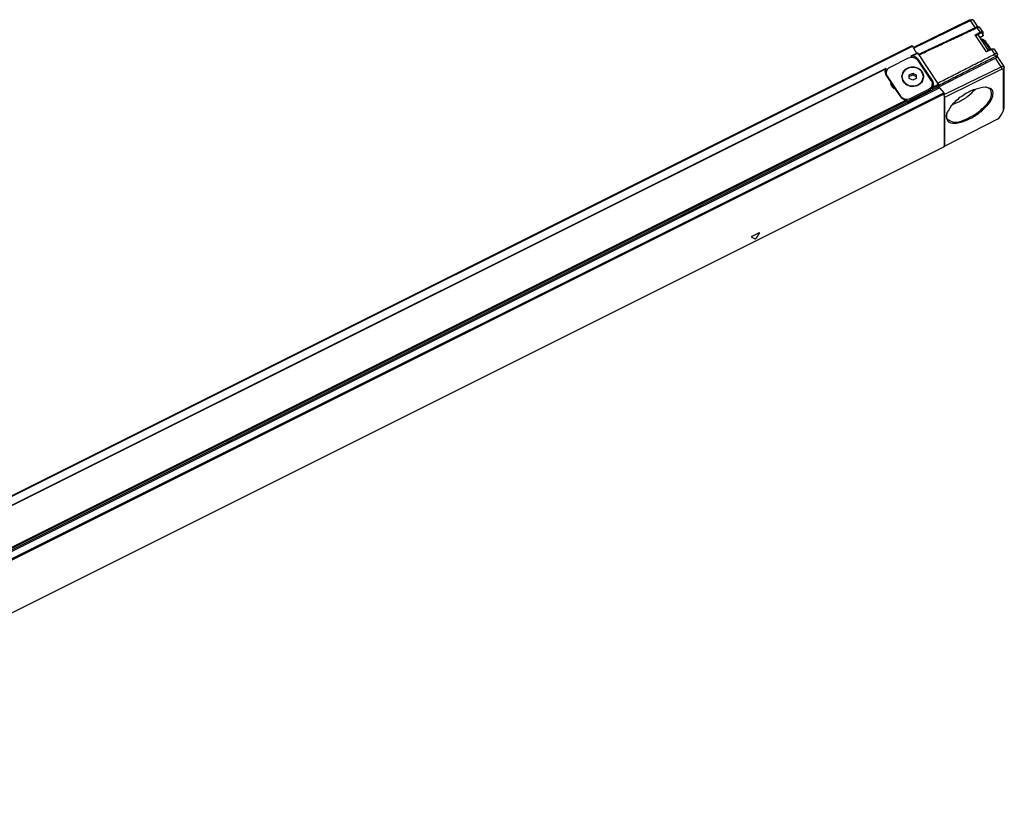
# Model space of a CAD drawing. Header units: millimetres. Extents: x -500 to 692, y -226 to 328.
# Tile 21 of 22: x 417 to 692, y -213 to 4. Entities that reach past the tile are written whole.
import ezdxf

# ---------------------------------------------------------------- set-up
doc = ezdxf.new("R2010")
doc.units = ezdxf.units.MM

# ---------------------------------------------------------------- blocks, each defined once
blk = doc.blocks.new('REGLA_S-320-T__12', base_point=(286.61, -219.94))
at = {"color": 7, "linetype": 'Continuous'}
for p, q in [((666.45, -3.55), (682.14, 4.13)), ((666.55, -3.75), (682.4, 4.01)), ((682.44, 4.21), (683, 4.16)), ((683.21, 4.06), (684.49, 2.15)), ((685.94, 0.72), (685.08, 2)), ((686, -0.17), (686, 0.51)), ((687.51, -4.4), (684.65, -0.11)), ((685.46, -1.2), (685.48, -1.18)), ((685.93, -0.32), (685.89, -0.35)), ((685.99, -0.24), (685.93, -0.32)), ((686, -0.17), (685.99, -0.22)), ((685.99, -0.24), (685.99, -0.22)), ((687.32, -2.83), (686.86, -2.23)), ((303.26, -184.47), (666.12, -3.04)), ((665.89, -5.9), (667.62, -5.04)), ((666.24, -3.17), (667.33, -5.19)), ((668.06, -5.64), (667.71, -5.12)), ((688.23, -4.05), (687.24, -4.53)), ((689.99, -5.36), (689.14, -4.08)), ((665.05, -6.6), (659.85, -9.2)), ((665.85, -5.95), (665.85, -6.38)), ((667.62, -6.72), (671.87, -13.09)), ((671.53, -12.86), (667.78, -7.23)), ((673.62, -14.62), (689.44, -6.55)), ((691.86, -8.92), (690.01, -6.14)), ((658.78, -9.46), (313.59, -182.05)), ((658.8, -9.47), (658.8, -9.97)), ((659.14, -9.8), (658.8, -9.97)), ((658.85, -11.2), (658.85, -10.7)), ((665.28, -11.23), (666.28, -10.73)), ((666.28, -10.73), (666.28, -11.23)), ((666.28, -10.73), (667.28, -11.23)), ((675.11, -16.77), (691.05, -8.96)), ((675.26, -17.44), (691.29, -9.59)), ((691.71, -20.61), (691.71, -9.63)), ((691.9, -20.02), (691.9, -9.04)), ((660.25, -13.33), (658.79, -11.13)), ((659.12, -11.56), (662.87, -17.19)), ((660.25, -13.93), (660.25, -13.33)), ((661.19, -15.16), (660.25, -13.75)), ((663.28, -11.83), (663.28, -11.73)), ((665.28, -11.73), (665.28, -11.23)), ((665.28, -11.73), (666.28, -11.23)), ((665.28, -12.23), (665.28, -11.73)), ((666.28, -12.73), (665.28, -12.23)), ((666.28, -11.23), (667.28, -11.73)), ((667.28, -12.23), (666.28, -12.73)), ((667.28, -11.23), (667.28, -11.73)), ((667.28, -11.73), (667.28, -12.23)), ((669.28, -11.83), (669.28, -11.73)), ((671.79, -13.58), (671.87, -13.69)), ((671.8, -14.22), (671.8, -13.72)), ((673.51, -13.82), (673.31, -13.52)), ((663.04, -17.51), (661.57, -15.31)), ((664.8, -18.97), (671.85, -15.45)), ((665.6, -17.82), (670.8, -15.22)), ((670.8, -15.72), (665.6, -18.32)), ((671.85, -14.95), (671.85, -15.45)), ((673.61, -14.07), (673.61, -14.58)), ((673.74, -14.87), (674.98, -16.27)), ((664.8, -18.47), (664.8, -18.97)), ((675.11, -17.07), (675.11, -16.57)), ((675.11, -17.07), (675.26, -17.44)), ((675.11, -17.07), (675.11, -31.12)), ((675.26, -31.19), (675.26, -17.44)), ((691.58, -21.39), (691.75, -20.85)), ((690.03, -23.66), (675.26, -31.19)), ((675.1, -31.4), (312.24, -212.83)), ((675.1, -31.4), (675.11, -31.37)), ((675.11, -31.37), (675.11, -31.12)), ((675.11, -31.12), (675.26, -31.19))]:
    blk.add_line(p, q, dxfattribs=at)
at = {"color": 3, "linetype": 'Continuous'}
for p, q in [((682.14, 4.13), (682.4, 4.01)), ((683.75, 1.98), (682.4, 4.01)), ((683.74, 0), (685.12, 0.67)), ((684.26, 1.97), (684, 2.09)), ((684.26, 1.97), (685.12, 0.67)), ((684.35, 0), (685.22, 0.42)), ((685.9, -0.32), (685.9, 0.36)), ((686.94, -4.8), (683.74, 0)), ((685.9, -0.32), (685.89, -0.35)), ((303.38, -184.61), (666.24, -3.17)), ((666.21, -5.87), (667.71, -5.12)), ((688.32, -4.13), (686.94, -4.8)), ((688.32, -4.13), (689.19, -5.42)), ((689.19, -5.42), (689.43, -6.05)), ((690.03, -5.48), (689.85, -6.08)), ((665.85, -6.28), (665.59, -6.41)), ((667.62, -7.02), (667.62, -6.72)), ((673.31, -13.52), (668.06, -5.64)), ((691.05, -8.96), (689.44, -6.55)), ((658.65, -9.65), (313.91, -182.02)), ((659.4, -9.51), (658.8, -9.81)), ((691.29, -9.59), (691.05, -8.96)), ((691.9, -9.04), (691.71, -9.63)), ((659.12, -11.64), (659.12, -11.56)), ((671.87, -13.69), (671.87, -13.09)), ((310.88, -196.3), (673.74, -14.87)), ((312.11, -197.7), (674.98, -16.27)), ((670.8, -15.72), (670.8, -15.22)), ((671.85, -14.95), (673.61, -14.07)), ((673.61, -14.58), (671.85, -15.45)), ((672.01, -14.57), (673.51, -13.82)), ((312.25, -198), (675.11, -16.57)), ((664.8, -18.47), (319.55, -191.1)), ((664.8, -18.97), (319.55, -191.6)), ((664.45, -18.35), (319.71, -190.72)), ((662.87, -17.26), (662.87, -17.19)), ((665.6, -18.32), (665.6, -17.82)), ((691.71, -20.61), (691.9, -20.02)), ((675.11, -31.37), (312.25, -212.8)), ((622.1, -57.14), (621.17, -56.68)), ((621.36, -56.4), (623.21, -55.47)), ((623.39, -55.57), (622.47, -56.95))]:
    blk.add_line(p, q, dxfattribs=at)
for centre, radius, start, end in [((685.83, 0.52), 0.171, 294.5505, 358.0694), ((685.82, -0.16), 0.179, 295.3253, 341.5907)]:
    blk.add_arc(centre, radius, start, end, dxfattribs=at)
at = {"color": 7, "linetype": 'Continuous'}
for centre, radius, start, end in [((685.63, 0.52), 0.374, 359.4182, 33.1118), ((689.81, -5.48), 0.217, 358.6644, 32.3618), ((690.15, -7.89), 1.52, 101.4107, 118.0439), ((660.05, -10.27), 1.53, 156.1869, 179.8763), ((660.08, -10.26), 1.56, 180.3465, 214.0378), ((660.09, -10.88), 1.57, 144.8168, 168.5936), ((658.79, -9.47), 0.0148, 1.1693, 117.8171), ((660.42, -10.69), 1.56, 180.3465, 214.0378), ((691.68, -9.03), 0.218, 358.7465, 32.4529), ((660.42, -11.19), 1.56, 180.3465, 181.7519), ((661.72, -13.67), 1.51, 166.8611, 179.9787), ((665.6, -11.72), 2.42, 180.3465, 214.0378), ((665.63, -11.72), 2.35, 180.3465, 214.0378), ((665.63, -11.82), 2.35, 180.3465, 214.0378), ((670.24, -13.73), 1.56, 0.3465, 34.0378), ((670.57, -13.97), 1.56, 0.3465, 34.0378), ((670.57, -14.57), 1.56, 11.3589, 34.0378), ((661.72, -14.27), 1.51, 166.8611, 168.5248), ((670.61, -13.95), 1.53, 336.1869, 359.8763), ((689.56, -22.73), 1.04, 296.3986, 318.8201)]:
    blk.add_arc(centre, radius, start, end, dxfattribs=at)
for points, knots in [([(682.14, 4.13), (682.19, 4.16), (682.29, 4.2), (682.39, 4.21), (682.44, 4.21)], [0, 0, 0, 0, 0.1734228, 0.3115723, 0.3115723, 0.3115723, 0.3115723]), ([(683, 4.16), (682.9, 4.16), (682.69, 4.15), (682.5, 4.06), (682.4, 4.01)], [0, 0, 0, 0, 0.2762991, 0.6231446, 0.6231446, 0.6231446, 0.6231446]), ([(683.21, 4.06), (683.19, 4.09), (683.13, 4.15), (683.04, 4.16), (683, 4.16)], [0, 0, 0, 0, 0.1118065, 0.2479815, 0.2479815, 0.2479815, 0.2479815]), ([(667.94, -5.46), (669.26, -4.84), (671.92, -3.59), (675.93, -1.71), (679.95, 0.19), (682.65, 1.46), (684, 2.09)], [0, 0, 0, 0, 4.400304, 8.800608, 13.27895, 17.754203, 17.754203, 17.754203, 17.754203]), ([(668.06, -5.64), (669.41, -5.01), (672.11, -3.74), (676.15, -1.84), (680.21, 0.06), (682.91, 1.33), (684.26, 1.97)], [0, 0, 0, 0, 4.470425, 8.94085, 13.419706, 17.898561, 17.898561, 17.898561, 17.898561]), ([(683.74, 0), (683.79, 0), (683.9, 0.01), (684.07, 0), (684.22, 0), (684.31, 0), (684.35, 0)], [0, 0, 0, 0, 0.1746461, 0.3309299, 0.494303, 0.6167821, 0.6167821, 0.6167821, 0.6167821]), ([(684.3, 2.16), (684.27, 2.16), (684.21, 2.16), (684.13, 2.14), (684.06, 2.12), (684.02, 2.1), (684, 2.09)], [0, 0, 0, 0, 0.0837508, 0.1832558, 0.2443204, 0.3081079, 0.3081079, 0.3081079, 0.3081079]), ([(684.86, 2.11), (684.8, 2.11), (684.68, 2.11), (684.52, 2.07), (684.37, 2.02), (684.3, 1.99), (684.26, 1.97)], [0, 0, 0, 0, 0.1671784, 0.3736029, 0.4963544, 0.6245465, 0.6245465, 0.6245465, 0.6245465]), ([(684.3, 2.16), (684.35, 2.16), (684.44, 2.15), (684.58, 2.14), (684.72, 2.13), (684.81, 2.12), (684.86, 2.11)], [0, 0, 0, 0, 0.140664, 0.2804012, 0.420599, 0.5607957, 0.5607957, 0.5607957, 0.5607957]), ([(684.35, 0), (684.42, 0), (684.53, 0), (684.62, -0.07), (684.65, -0.11)], [0, 0, 0, 0, 0.1866098, 0.3292088, 0.3292088, 0.3292088, 0.3292088]), ([(685.08, 2), (685.07, 2.02), (685.05, 2.05), (685, 2.08), (684.93, 2.1), (684.89, 2.11), (684.86, 2.11)], [0, 0, 0, 0, 0.0494676, 0.1156374, 0.1816293, 0.2561143, 0.2561143, 0.2561143, 0.2561143]), ([(685.89, -0.35), (685.77, -0.41), (685.56, -0.52), (685.33, -0.64), (685.19, -0.71), (685.12, -0.74), (685.09, -0.76)], [0, 0, 0, 0, 0.4245303, 0.6823271, 0.7919586, 0.9015902, 0.9015902, 0.9015902, 0.9015902]), ([(685.11, -0.75), (685.11, -0.76), (685.11, -0.77), (685.11, -0.79), (685.11, -0.8)], [0, 0, 0, 0, 0.02425194, 0.0485351, 0.0485351, 0.0485351, 0.0485351]), ([(685.35, -1.15), (685.59, -1.31), (686.21, -1.72), (686.62, -2.35), (686.88, -2.73)], [0, 0, 0, 0, 0.844821, 2.221811, 2.221811, 2.221811, 2.221811]), ([(685.48, -1.18), (685.68, -1.23), (686.28, -1.36), (686.63, -1.88), (686.86, -2.23)], [0, 0, 0, 0, 0.594693, 1.787396, 1.787396, 1.787396, 1.787396]), ([(686.86, -2.23), (687.07, -2.53), (687.5, -3.14), (687.85, -3.8), (688.03, -4.15)], [0, 0, 0, 0, 1.07998, 2.24185, 2.24185, 2.24185, 2.24185]), ([(686.88, -2.73), (687.04, -2.98), (687.36, -3.48), (687.63, -4.01), (687.77, -4.27)], [0, 0, 0, 0, 0.873085, 1.777904, 1.777904, 1.777904, 1.777904]), ([(666.12, -3.04), (666.13, -3.04), (666.16, -3.05), (666.2, -3.1), (666.23, -3.15), (666.24, -3.17)], [0, 0, 0, 0, 0.0332481, 0.0985388, 0.1897038, 0.1897038, 0.1897038, 0.1897038]), ([(667.62, -5.04), (667.63, -5.05), (667.67, -5.06), (667.7, -5.09), (667.71, -5.12)], [0, 0, 0, 0, 0.039792, 0.1225547, 0.1225547, 0.1225547, 0.1225547]), ([(673.31, -13.52), (674.63, -12.85), (677.28, -11.5), (681.24, -9.47), (685.21, -7.45), (687.86, -6.1), (689.19, -5.42)], [0, 0, 0, 0, 4.451207, 8.902415, 13.362018, 17.821622, 17.821622, 17.821622, 17.821622]), ([(687.24, -4.53), (687.21, -4.55), (687.16, -4.58), (687.08, -4.65), (687.01, -4.72), (686.96, -4.78), (686.94, -4.8)], [0, 0, 0, 0, 0.090054, 0.1919881, 0.3002292, 0.4102506, 0.4102506, 0.4102506, 0.4102506]), ([(687.32, -2.83), (687.45, -3.03), (687.74, -3.44), (687.97, -3.88), (688.09, -4.11)], [0, 0, 0, 0, 0.723023, 1.500872, 1.500872, 1.500872, 1.500872]), ([(688.23, -4.05), (688.31, -4.01), (688.43, -3.96), (688.6, -3.92), (688.73, -3.9), (688.87, -3.91), (689.03, -3.95), (689.11, -4.04), (689.14, -4.08)], [0, 0, 0, 0, 0.2490856, 0.3972178, 0.5198672, 0.6484947, 0.8325782, 0.9846556, 0.9846556, 0.9846556, 0.9846556]), ([(689.99, -5.36), (689.96, -5.33), (689.87, -5.25), (689.71, -5.25), (689.57, -5.27), (689.45, -5.31), (689.32, -5.36), (689.23, -5.4), (689.19, -5.42)], [0, 0, 0, 0, 0.1423114, 0.3306926, 0.4460554, 0.5748454, 0.716349, 0.8642263, 0.8642263, 0.8642263, 0.8642263]), ([(690.03, -6.16), (690.03, -6.11), (690.03, -6.01), (690.03, -5.85), (690.03, -5.67), (690.03, -5.54), (690.03, -5.48)], [0, 0, 0, 0, 0.1521376, 0.3042752, 0.4917752, 0.6792751, 0.6792751, 0.6792751, 0.6792751]), ([(667.78, -7.23), (667.4, -6.89), (666.61, -6.17), (665.58, -6.46), (665.05, -6.6)], [0, 0, 0, 0, 1.458004, 2.985336, 2.985336, 2.985336, 2.985336]), ([(665.89, -5.9), (665.89, -5.91), (665.88, -5.91), (665.87, -5.92), (665.86, -5.93), (665.85, -5.94), (665.85, -5.95)], [0, 0, 0, 0, 0.01218635, 0.02437271, 0.04557878, 0.06465903, 0.06465903, 0.06465903, 0.06465903]), ([(666.21, -5.87), (666.18, -5.87), (666.12, -5.86), (666.04, -5.87), (665.96, -5.88), (665.91, -5.9), (665.89, -5.9)], [0, 0, 0, 0, 0.0856566, 0.1666316, 0.2517722, 0.3186752, 0.3186752, 0.3186752, 0.3186752]), ([(666.21, -5.87), (666.49, -5.94), (667.06, -6.07), (667.43, -6.51), (667.62, -6.72)], [0, 0, 0, 0, 0.864042, 1.681987, 1.681987, 1.681987, 1.681987]), ([(673.61, -14.12), (674.92, -13.45), (677.55, -12.11), (681.5, -10.09), (685.46, -8.07), (688.11, -6.72), (689.43, -6.05)], [0, 0, 0, 0, 4.423142, 8.846283, 13.305373, 17.761388, 17.761388, 17.761388, 17.761388]), ([(689.85, -6.08), (689.84, -6.05), (689.83, -5.99), (689.71, -5.96), (689.58, -5.98), (689.48, -6.02), (689.43, -6.05)], [0, 0, 0, 0, 0.0836234, 0.1797189, 0.3169642, 0.488456, 0.488456, 0.488456, 0.488456]), ([(689.85, -6.4), (689.85, -6.34), (689.85, -6.24), (689.85, -6.13), (689.85, -6.08)], [0, 0, 0, 0, 0.1585049, 0.3170107, 0.3170107, 0.3170107, 0.3170107]), ([(690.01, -6.14), (690.01, -6.14), (690, -6.13), (689.98, -6.14), (689.96, -6.16), (689.94, -6.19), (689.92, -6.24), (689.89, -6.31), (689.86, -6.36), (689.85, -6.4)], [0, 0, 0, 0, 0.0122828, 0.0325565, 0.0584387, 0.0957168, 0.140965, 0.2156407, 0.3273379, 0.3273379, 0.3273379, 0.3273379]), ([(658.65, -9.65), (658.66, -9.63), (658.68, -9.58), (658.71, -9.53), (658.75, -9.49), (658.77, -9.47), (658.78, -9.46)], [0, 0, 0, 0, 0.0815891, 0.1370145, 0.1973783, 0.2360682, 0.2360682, 0.2360682, 0.2360682]), ([(659.85, -9.2), (659.57, -9.38), (659.03, -9.74), (658.91, -10.39), (658.85, -10.7)], [0, 0, 0, 0, 0.968399, 1.874924, 1.874924, 1.874924, 1.874924]), ([(669.38, -11.73), (669.29, -11.26), (669.11, -10.28), (667.84, -9.28), (666.28, -8.93), (664.72, -9.28), (663.45, -10.28), (663.27, -11.26), (663.18, -11.73)], [0, 0, 0, 0, 1.405113, 2.906132, 4.497307, 6.088481, 7.5895, 8.994614, 8.994614, 8.994614, 8.994614]), ([(664.73, -9.51), (664.31, -9.79), (663.49, -10.32), (663.28, -11.27), (663.18, -11.73)], [0, 0, 0, 0, 1.4525, 2.810976, 2.810976, 2.810976, 2.810976]), ([(669.28, -11.73), (669.19, -11.28), (669.02, -10.33), (667.79, -9.36), (666.28, -9.02), (664.77, -9.36), (663.55, -10.33), (663.37, -11.28), (663.28, -11.73)], [0, 0, 0, 0, 1.359787, 2.812386, 4.352232, 5.892078, 7.344678, 8.704465, 8.704465, 8.704465, 8.704465]), ([(669.38, -11.73), (669.37, -11.6), (669.34, -11.34), (669.23, -10.97), (669.05, -10.61), (668.82, -10.28), (668.54, -9.98), (668.21, -9.72), (667.95, -9.57), (667.81, -9.5), (667.79, -9.49), (667.78, -9.49)], [0, 0, 0, 0, 0.391978, 0.782606, 1.176182, 1.576163, 1.985398, 2.406406, 2.841632, 2.869583, 2.897528, 2.897528, 2.897528, 2.897528]), ([(691.05, -8.96), (691.22, -8.88), (691.49, -8.74), (691.76, -8.87), (691.86, -8.92)], [0, 0, 0, 0, 0.5337633, 0.8569584, 0.8569584, 0.8569584, 0.8569584]), ([(691.29, -9.59), (691.4, -9.54), (691.56, -9.45), (691.68, -9.58), (691.71, -9.63)], [0, 0, 0, 0, 0.3106354, 0.4786212, 0.4786212, 0.4786212, 0.4786212]), ([(661.57, -15.31), (661.19, -15.14), (660.47, -14.82), (660.29, -14.04), (660.21, -13.67)], [0, 0, 0, 0, 1.170888, 2.249352, 2.249352, 2.249352, 2.249352]), ([(663.6, -13.08), (664.06, -13.53), (665.02, -14.45), (667.09, -14.5), (668.93, -13.57), (669.23, -12.33), (669.38, -11.73)], [0, 0, 0, 0, 1.881474, 3.873265, 5.787669, 7.543021, 7.543021, 7.543021, 7.543021]), ([(663.68, -13.03), (664.13, -13.47), (665.06, -14.36), (667.05, -14.41), (668.79, -13.54), (669.12, -12.39), (669.28, -11.83)], [0, 0, 0, 0, 1.820782, 3.748321, 5.553218, 7.206877, 7.206877, 7.206877, 7.206877]), ([(664.79, -14.09), (664.57, -13.97), (664.14, -13.72), (663.83, -13.33), (663.68, -13.13)], [0, 0, 0, 0, 0.74312, 1.476885, 1.476885, 1.476885, 1.476885]), ([(669.28, -11.83), (669.21, -12.27), (669.06, -13.17), (668.33, -13.71), (667.96, -13.99)], [0, 0, 0, 0, 1.281383, 2.617514, 2.617514, 2.617514, 2.617514]), ([(670.8, -15.22), (671.08, -15.04), (671.63, -14.68), (671.75, -14.04), (671.8, -13.72)], [0, 0, 0, 0, 0.968399, 1.874924, 1.874924, 1.874924, 1.874924]), ([(670.8, -15.72), (671.08, -15.54), (671.63, -15.18), (671.75, -14.54), (671.8, -14.22)], [0, 0, 0, 0, 0.968399, 1.874924, 1.874924, 1.874924, 1.874924]), ([(671.85, -14.95), (671.86, -14.93), (671.87, -14.86), (671.92, -14.77), (671.96, -14.67), (671.99, -14.61), (672.01, -14.57)], [0, 0, 0, 0, 0.0746685, 0.1982354, 0.2946935, 0.4096749, 0.4096749, 0.4096749, 0.4096749]), ([(673.51, -13.82), (673.54, -13.86), (673.58, -13.94), (673.6, -14.03), (673.61, -14.07)], [0, 0, 0, 0, 0.1526998, 0.2710369, 0.2710369, 0.2710369, 0.2710369]), ([(673.74, -14.87), (673.71, -14.82), (673.65, -14.73), (673.62, -14.63), (673.61, -14.58)], [0, 0, 0, 0, 0.1751967, 0.3271934, 0.3271934, 0.3271934, 0.3271934]), ([(674.98, -16.27), (675.01, -16.32), (675.07, -16.41), (675.1, -16.52), (675.11, -16.57)], [0, 0, 0, 0, 0.1751967, 0.3271934, 0.3271934, 0.3271934, 0.3271934]), ([(675.6, -23.02), (675.8, -23.57), (676.27, -24.86), (679, -24.79), (681.73, -23.88), (684.78, -22.11), (687.19, -19.83), (688.79, -17.7), (688.8, -15.16), (687.49, -14.86), (686.82, -14.71)], [0, 0, 0, 0, 1.607444, 3.783167, 6.932714, 10.609288, 14.119247, 16.838663, 18.60865, 20.434443, 20.434443, 20.434443, 20.434443]), ([(686.54, -14.69), (685.55, -14.84), (683.34, -15.18), (680.32, -16.92), (677.54, -19.04), (676.38, -20.95), (675.86, -21.81)], [0, 0, 0, 0, 2.968149, 6.650249, 10.332348, 13.300497, 13.300497, 13.300497, 13.300497]), ([(675.93, -23.6), (676.48, -23.94), (677.9, -24.8), (680.85, -23.84), (683.92, -22.32), (686.49, -20.08), (688.52, -17.72), (688.27, -16.08), (688.17, -15.44)], [0, 0, 0, 0, 1.87075, 4.809996, 8.528885, 12.247774, 15.187021, 17.057771, 17.057771, 17.057771, 17.057771]), ([(679.14, -18.78), (680.02, -18.28), (681.75, -17.32), (683.14, -15.91), (683.82, -15.23)], [0, 0, 0, 0, 3.028807, 5.901815, 5.901815, 5.901815, 5.901815]), ([(688.17, -15.44), (687.96, -15.24), (687.51, -14.8), (686.88, -14.73), (686.54, -14.69)], [0, 0, 0, 0, 0.827834, 1.840375, 1.840375, 1.840375, 1.840375]), ([(686.82, -14.71), (686.77, -14.71), (686.68, -14.7), (686.58, -14.69), (686.54, -14.69)], [0, 0, 0, 0, 0.1385449, 0.2804397, 0.2804397, 0.2804397, 0.2804397]), ([(662.87, -17.19), (663.26, -17.54), (664.05, -18.25), (665.08, -17.97), (665.6, -17.82)], [0, 0, 0, 0, 1.458004, 2.985336, 2.985336, 2.985336, 2.985336]), ([(664.45, -18.35), (664.16, -18.28), (663.6, -18.15), (663.22, -17.72), (663.04, -17.51)], [0, 0, 0, 0, 0.864042, 1.681987, 1.681987, 1.681987, 1.681987]), ([(664.8, -18.47), (664.79, -18.46), (664.76, -18.41), (664.66, -18.4), (664.56, -18.37), (664.49, -18.36), (664.45, -18.35)], [0, 0, 0, 0, 0.0507766, 0.167892, 0.2745452, 0.3857742, 0.3857742, 0.3857742, 0.3857742]), ([(664.8, -18.55), (664.94, -18.53), (665.22, -18.49), (665.48, -18.38), (665.6, -18.32)], [0, 0, 0, 0, 0.4141401, 0.8345004, 0.8345004, 0.8345004, 0.8345004]), ([(677.41, -19.51), (677.69, -19.4), (678.28, -19.19), (678.85, -18.92), (679.14, -18.78)], [0, 0, 0, 0, 0.907996, 1.879286, 1.879286, 1.879286, 1.879286]), ([(675.86, -21.81), (675.82, -21.96), (675.72, -22.26), (675.7, -22.58), (675.7, -22.73)], [0, 0, 0, 0, 0.4945649, 0.9388472, 0.9388472, 0.9388472, 0.9388472]), ([(675.86, -21.81), (675.85, -21.85), (675.82, -21.94), (675.79, -22.03), (675.77, -22.07)], [0, 0, 0, 0, 0.1418947, 0.2804397, 0.2804397, 0.2804397, 0.2804397]), ([(690.35, -23.42), (690.62, -23.08), (691.13, -22.46), (691.44, -21.72), (691.58, -21.39)], [0, 0, 0, 0, 1.298867, 2.387125, 2.387125, 2.387125, 2.387125]), ([(691.58, -21.39), (691.62, -21.25), (691.69, -21), (691.71, -20.73), (691.71, -20.61)], [0, 0, 0, 0, 0.4160354, 0.7914752, 0.7914752, 0.7914752, 0.7914752]), ([(691.75, -20.85), (691.79, -20.71), (691.88, -20.44), (691.89, -20.15), (691.9, -20.02)], [0, 0, 0, 0, 0.4480382, 0.8523579, 0.8523579, 0.8523579, 0.8523579]), ([(675.77, -22.07), (675.72, -22.24), (675.63, -22.55), (675.61, -22.87), (675.6, -23.02)], [0, 0, 0, 0, 0.5116755, 0.9713288, 0.9713288, 0.9713288, 0.9713288]), ([(675.7, -22.73), (675.7, -22.89), (675.72, -23.19), (675.86, -23.47), (675.93, -23.6)], [0, 0, 0, 0, 0.4737478, 0.9128704, 0.9128704, 0.9128704, 0.9128704])]:
    blk.add_open_spline(points, degree=3, knots=knots, dxfattribs=at)
at = {"color": 3, "linetype": 'Continuous'}
for points, knots in [([(685.12, 0.67), (685.29, 0.76), (685.57, 0.9), (685.84, 0.77), (685.94, 0.72)], [0, 0, 0, 0, 0.5337633, 0.8569584, 0.8569584, 0.8569584, 0.8569584]), ([(685.12, 0.67), (685.15, 0.63), (685.2, 0.55), (685.21, 0.46), (685.22, 0.42)], [0, 0, 0, 0, 0.1526815, 0.2715371, 0.2715371, 0.2715371, 0.2715371]), ([(685.22, 0.42), (685.39, 0.51), (685.66, 0.65), (685.84, 0.44), (685.9, 0.36)], [0, 0, 0, 0, 0.4970166, 0.765794, 0.765794, 0.765794, 0.765794]), ([(685.08, -0.74), (685.11, -0.73), (685.18, -0.69), (685.28, -0.64), (685.39, -0.58), (685.49, -0.53), (685.59, -0.48), (685.69, -0.43), (685.8, -0.37), (685.87, -0.34), (685.9, -0.32)], [0, 0, 0, 0, 0.1155727, 0.2311453, 0.3467176, 0.4622899, 0.5778619, 0.6934338, 0.8090055, 0.9245771, 0.9245771, 0.9245771, 0.9245771]), ([(688.23, -4.05), (688.24, -4.05), (688.28, -4.06), (688.31, -4.1), (688.32, -4.13)], [0, 0, 0, 0, 0.0407443, 0.1235054, 0.1235054, 0.1235054, 0.1235054]), ([(688.32, -4.13), (688.49, -4.04), (688.77, -3.9), (689.04, -4.03), (689.14, -4.08)], [0, 0, 0, 0, 0.5337633, 0.8569584, 0.8569584, 0.8569584, 0.8569584]), ([(621.36, -56.4), (621.28, -56.44), (621.15, -56.5), (621.17, -56.63), (621.17, -56.68)], [0, 0, 0, 0, 0.2438877, 0.3689226, 0.3689226, 0.3689226, 0.3689226]), ([(622.1, -57.14), (622.16, -57.14), (622.31, -57.13), (622.41, -57.02), (622.47, -56.95)], [0, 0, 0, 0, 0.1901093, 0.4340905, 0.4340905, 0.4340905, 0.4340905]), ([(623.39, -55.57), (623.4, -55.52), (623.42, -55.39), (623.29, -55.44), (623.21, -55.47)], [0, 0, 0, 0, 0.1248262, 0.314678, 0.314678, 0.314678, 0.314678])]:
    blk.add_open_spline(points, degree=3, knots=knots, dxfattribs=at)
blk = doc.blocks.new('REGLA_S2-320-T__13', base_point=(286.61, -225.95))
blk.add_blockref('REGLA_S-320-T__12', (286.61, -219.94))
blk = doc.blocks.new('ISO2', base_point=(381, -168))
blk.add_blockref('REGLA_S2-320-T__13', (286.61, -225.95))

msp = doc.modelspace()

# ---------------------------------------------------------------- block references
msp.add_blockref('ISO2', (381, -168))

doc.saveas('drawing.dxf')
